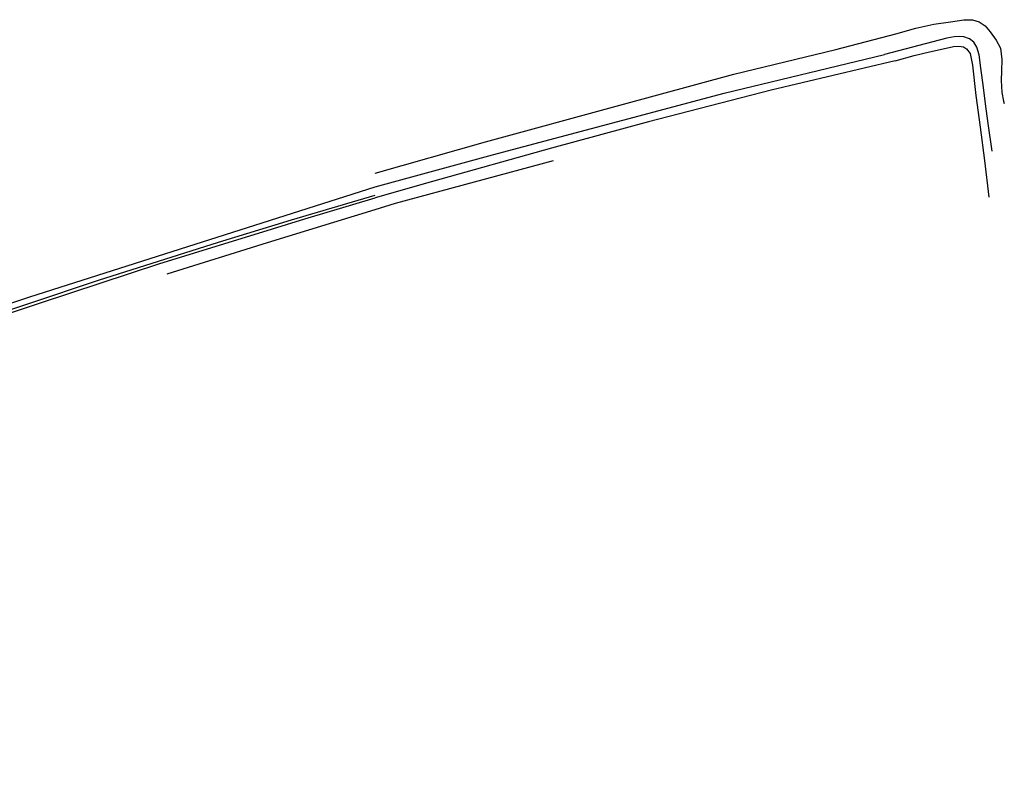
# Model space of a CAD drawing. Extents: x 158343 to 162498, y 431347 to 434500.
# Tile 16 of 220: x 159886 to 160202, y 433000 to 433242. Entities that reach past the tile are written whole.
import ezdxf

# ---------------------------------------------------------------- set-up
doc = ezdxf.new("R2010")
doc.units = 0
doc.header["$LTSCALE"] = 10
doc.header["$MEASUREMENT"] = 0
doc.layers.add('33_trappen en balustraden', color=252, linetype='CONTINUOUS')
doc.layers.add('47_binneninrichting', color=8, linetype='CONTINUOUS')

msp = doc.modelspace()

# ---------------------------------------------------------------- linework, layer by layer
at = {"layer": '33_trappen en balustraden', "flags": 128}
for points in [[(160166.86, 433237.2), (160173.34, 433239.04), (160179.13, 433240.32), (160184.43, 433241.1), (160188.69, 433241.77), (160191.49, 433241.73), (160193.59, 433241.1), (160195.49, 433239.79), (160197.11, 433237.83), (160199.08, 433235.17), (160200.42, 433232.62), (160200.88, 433228.99), (160200.75, 433225.38), (160200.71, 433222.3), (160200.85, 433218.45), (160201.36, 433215.65), (160201.67, 433214.95)], [(160000, 433192.62), (160035.32, 433202.61), (160078.45, 433214.43), (160115.01, 433224.35), (160147.64, 433232.25), (160166.86, 433237.2)], [(160166.71, 433228.63), (160172.81, 433230.28), (160177.7, 433231.44), (160182.03, 433232.48), (160185.33, 433233.22), (160187.04, 433233.29), (160188.54, 433233.06), (160189.58, 433232.43), (160190.71, 433230.92), (160191.49, 433227.19), (160192.51, 433217.48), (160193.95, 433207.31), (160195.37, 433196.7), (160196.73, 433184.93)], [(160166.71, 433228.63), (160126.98, 433219.16), (160087.58, 433209.07), (160056.48, 433200.63), (160018.39, 433189.95), (160000, 433184.73)], [(160000, 433180.99), (160006.48, 433183), (160057.12, 433196.67)], [(159633.64, 433054.15), (159647.86, 433060.21), (159674.29, 433071.25), (159688.51, 433077.04), (159714.17, 433087.36), (159745.61, 433099.57), (159784.98, 433114.47), (159808.78, 433123.41), (159827.28, 433130.03), (159847.61, 433137.18), (159868.25, 433143.96), (159888.98, 433150.89), (159911.34, 433158.33), (159949.75, 433170.46), (159973.16, 433177.6), (159994.57, 433183.95), (160000, 433185.56)], [(159933.34, 433160.32), (159965.48, 433170.33), (160000, 433180.99)]]:
    msp.add_lwpolyline(points, dxfattribs=at)
at = {"layer": '47_binneninrichting', "flags": 128}
for points in [[(160197.77, 433199.67), (160196.49, 433208.51), (160195.61, 433214.77), (160194.93, 433220.87), (160194.27, 433225.48), (160193.61, 433230.51), (160192.84, 433232.92), (160191.89, 433234.6), (160190.52, 433235.68), (160188.7, 433236.26), (160187.2, 433236.36), (160185.62, 433236.29), (160183.27, 433235.85), (160163.23, 433230.59)], [(160000, 433188.22), (160037.64, 433198.44), (160079.44, 433209.57), (160111.84, 433218.26), (160163.23, 433230.59)], [(159511.06, 433000), (159524.81, 433006.66), (159564.15, 433025.27), (159596.29, 433039.94), (159621.24, 433051.1), (159633.87, 433056.26), (159658.67, 433066.83), (159679.83, 433075.51), (159700.02, 433083.74), (159721.69, 433091.87), (159742.3, 433099.83), (159786.43, 433117.08), (159803.72, 433123.47), (159821.79, 433130.03), (159852.05, 433140.67), (159863.31, 433144.39), (159889.27, 433152.97), (160000, 433188.22)], [(159634.29, 433053.33), (159639.95, 433055.79), (159660.36, 433064.41), (159680.09, 433072.55), (159702.07, 433081.39), (159721.05, 433089.03), (159743.01, 433097.51), (159763.98, 433105.59), (159795.54, 433117.42), (159814.87, 433124.64), (159839.74, 433133.38), (159854.74, 433138.48), (159892.77, 433151.06), (159931.03, 433163.63), (159961.21, 433172.98), (159977.5, 433177.92), (160000, 433184.73)]]:
    msp.add_lwpolyline(points, dxfattribs=at)

doc.saveas('drawing.dxf')
